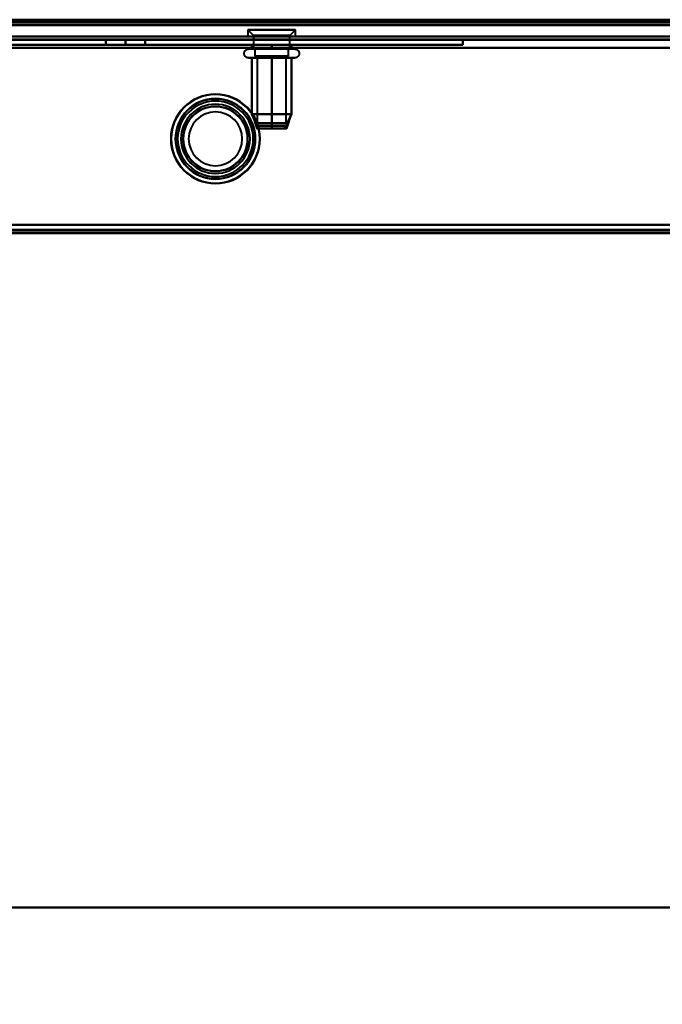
# Model space of a CAD drawing. Header units: millimetres. Extents: x -747 to 747, y -1110 to 610.
# Tile 54 of 93: x 172 to 286, y -507 to -332. Entities that reach past the tile are written whole.
import ezdxf

# ---------------------------------------------------------------- set-up
doc = ezdxf.new("R2010")
doc.units = ezdxf.units.MM
doc.layers.add('A-GENM', color=13, linetype='Continuous', lineweight=40)
doc.layers.add('G-IMPT', color=8, linetype='Continuous', lineweight=40)

# ---------------------------------------------------------------- blocks, each defined once
blk = doc.blocks.new('Nexa Toit - 1000-755047-Niveau de réf_')
at = {"layer": 'A-GENM'}
for p, q in [((-705, -490), (705, -490)), ((705, -490), (-705, -490))]:
    blk.add_line(p, q, dxfattribs=at)
blk = doc.blocks.new('Maintenance r21 - Maintenance r21-755170-Niveau de réf_')
at = {"layer": 'A-GENM'}
for p, q in [((-585, -370), (585, -370)), ((585, -370), (-585, -370))]:
    blk.add_line(p, q, dxfattribs=at)
blk = doc.blocks.new('NEXA 1000 CALQUES_dwg-755156-Niveau de réf_')
at = {"layer": 'G-IMPT'}
for p, q in [((-584.4, -332), (584.4, -332)), ((-548.9, -331.5), (548.9, -331.5)), ((212.25, -332.8), (212.25, -334)), ((212.25, -332.8), (213.25, -333.8)), ((212.25, -332.8), (220.18, -332.8)), ((220.18, -332.8), (212.25, -332.8)), ((212.82, -332.8), (220.75, -332.8)), ((220.75, -332.8), (212.82, -332.8)), ((219.75, -333.8), (220.75, -332.8)), ((220.75, -334), (220.75, -332.8)), ((583.9, -334), (-170.9, -334)), ((220.18, -334), (212.25, -334)), ((212.82, -334), (212.25, -334)), ((212.25, -334), (220.75, -334)), ((212.25, -334), (220.75, -334)), ((220.75, -334), (212.82, -334)), ((213.25, -333.8), (213.25, -336.21)), ((213.25, -333.8), (219.31, -333.8)), ((219.31, -333.8), (213.25, -333.8)), ((213.69, -333.8), (219.75, -333.8)), ((219.75, -333.8), (213.69, -333.8)), ((219.75, -336.21), (219.75, -333.8)), ((212.4, -336.21), (220.05, -336.21)), ((212.95, -336.21), (218.55, -336.21)), ((218.12, -336.21), (213.25, -336.21)), ((213.25, -336.21), (219.31, -336.21)), ((213.5, -336.21), (213.5, -337.5)), ((213.5, -336.21), (218, -336.21)), ((218, -336.21), (213.5, -336.21)), ((213.69, -336.21), (218.12, -336.21)), ((219.75, -336.21), (214.87, -336.21)), ((215, -336.21), (219.5, -336.21)), ((219.5, -336.21), (215, -336.21)), ((218.12, -336.21), (219.75, -336.21)), ((218.55, -336.21), (220.6, -336.21)), ((219.5, -337.5), (219.5, -336.21)), ((220.05, -337.8), (212.4, -337.8)), ((218.55, -337.8), (212.95, -337.8)), ((219.1, -337.5), (213.5, -337.5)), ((213.5, -337.5), (218, -337.5)), ((219.5, -337.5), (213.9, -337.5)), ((213.95, -337.5), (213.95, -349.39)), ((213.95, -337.5), (218.71, -337.5)), ((218.71, -337.5), (213.95, -337.5)), ((214.29, -337.5), (219.05, -337.5)), ((219.05, -337.5), (214.29, -337.5)), ((215, -337.5), (219.1, -337.5)), ((218, -337.5), (219.5, -337.5)), ((220.6, -337.8), (218.55, -337.8)), ((219.05, -349.39), (219.05, -337.5)), ((213.01, -347.81), (213.86, -350.39)), ((219.99, -347.81), (219.14, -350.39)), ((213.95, -349.39), (218.71, -349.39)), ((218.71, -349.39), (213.95, -349.39)), ((214.17, -349.89), (214.17, -350.39)), ((218.82, -349.89), (214.17, -349.89)), ((214.17, -349.89), (218.82, -349.89)), ((214.17, -350.39), (218.82, -350.39)), ((218.82, -350.39), (214.17, -350.39)), ((218.83, -349.89), (214.18, -349.89)), ((214.18, -349.89), (218.83, -349.89)), ((214.18, -350.39), (218.83, -350.39)), ((218.83, -350.39), (214.18, -350.39)), ((214.29, -349.39), (219.05, -349.39)), ((219.05, -349.39), (214.29, -349.39)), ((218.83, -350.39), (218.83, -349.89)), ((-171.4, -369), (584.4, -369))]:
    blk.add_line(p, q, dxfattribs=at)
at = {"layer": 'G-IMPT', "flags": 128}
for points in [[(-584, -331), (-292, -331), (0, -331), (292, -331), (584, -331)], [(-549, -331), (-274.5, -331), (0, -331), (274.5, -331), (549, -331)], [(549, -331), (274.5, -331), (0, -331), (-274.5, -331), (-549, -331)], [(-548.9, -331), (-274.45, -331), (0, -331), (274.45, -331), (548.9, -331)], [(548.9, -331), (274.45, -331), (0, -331), (-274.45, -331), (-548.9, -331)], [(584.4, -331.4), (292.2, -331.4), (0, -331.4), (-292.2, -331.4), (-584.4, -331.4)], [(584.4, -331.4), (292.2, -331.4), (0, -331.4), (-292.2, -331.4), (-584.4, -331.4)], [(-584.4, -331.4), (-292.2, -331.4), (0, -331.4), (292.2, -331.4), (584.4, -331.4)], [(-584.4, -331.5), (-292.2, -331.5), (0, -331.5), (292.2, -331.5), (584.4, -331.5)], [(584.4, -332), (292.2, -332), (0, -332), (-292.2, -332), (-584.4, -332)], [(584.4, -332), (292.2, -332), (0, -332), (-292.2, -332), (-584.4, -332)], [(-584.4, -332), (-292.2, -332), (0, -332), (292.2, -332), (584.4, -332)], [(-584.4, -332), (-292.2, -332), (0, -332), (292.2, -332), (584.4, -332)], [(583.9, -331.5), (291.95, -331.5), (0, -331.5), (-291.95, -331.5), (-583.9, -331.5)], [(583.9, -331.5), (291.95, -331.5), (0, -331.5), (-291.95, -331.5), (-583.9, -331.5)], [(-583.9, -331.5), (-291.95, -331.5), (0, -331.5), (291.95, -331.5), (583.9, -331.5)], [(-583.9, -331.5), (-291.95, -331.5), (0, -331.5), (291.95, -331.5), (583.9, -331.5)], [(583.9, -331.5), (291.95, -331.5), (0, -331.5), (-291.95, -331.5), (-583.9, -331.5)], [(-583.9, -331.5), (-291.95, -331.5), (0, -331.5), (291.95, -331.5), (583.9, -331.5)], [(-549.4, -331.4), (-274.7, -331.4), (0, -331.4), (274.7, -331.4), (549.4, -331.4)], [(549.4, -331.5), (274.7, -331.5), (0, -331.5), (-274.7, -331.5), (-549.4, -331.5)], [(549.4, -332), (274.7, -332), (0, -332), (-274.7, -332), (-549.4, -332)], [(-549.4, -332), (-274.7, -332), (0, -332), (274.7, -332), (549.4, -332)], [(-549.4, -332), (-274.7, -332), (0, -332), (274.7, -332), (549.4, -332)], [(549.4, -332), (274.7, -332), (0, -332), (-274.7, -332), (-549.4, -332)], [(548.9, -331.5), (274.45, -331.5), (0, -331.5), (-274.45, -331.5), (-548.9, -331.5)], [(-548.9, -331.5), (-274.45, -331.5), (0, -331.5), (274.45, -331.5), (548.9, -331.5)], [(548.9, -331.5), (274.45, -331.5), (0, -331.5), (-274.45, -331.5), (-548.9, -331.5)], [(-548.9, -331.5), (-274.45, -331.5), (0, -331.5), (274.45, -331.5), (548.9, -331.5)], [(-548.9, -331.5), (-274.45, -331.5), (0, -331.5), (274.45, -331.5), (548.9, -331.5)], [(548.9, -331.5), (274.45, -331.5), (0, -331.5), (-274.45, -331.5), (-548.9, -331.5)], [(-405.2, -331.4), (-202.6, -331.4), (0, -331.4), (202.6, -331.4), (405.2, -331.4)], [(405.2, -331.4), (202.6, -331.4), (0, -331.4), (-202.6, -331.4), (-405.2, -331.4)], [(-170.9, -334), (17.8, -334), (206.5, -334), (395.2, -334), (583.9, -334)], [(583.9, -334), (395.2, -334), (206.5, -334), (17.8, -334), (-170.9, -334)], [(583.9, -334), (395.2, -334), (206.5, -334), (17.8, -334), (-170.9, -334)], [(-170.9, -334), (17.8, -334), (206.5, -334), (395.2, -334), (583.9, -334)], [(-170.9, -334.5), (17.8, -334.5), (206.5, -334.5), (395.2, -334.5), (583.9, -334.5)], [(583.9, -334.5), (395.2, -334.5), (206.5, -334.5), (17.8, -334.5), (-170.9, -334.5)], [(583.9, -334.6), (395.2, -334.6), (206.5, -334.6), (17.8, -334.6), (-170.9, -334.6)], [(-170.9, -334.6), (17.8, -334.6), (206.5, -334.6), (395.2, -334.6), (583.9, -334.6)], [(583.9, -334.6), (395.2, -334.6), (206.5, -334.6), (17.8, -334.6), (-170.9, -334.6)], [(-170.9, -334.6), (17.8, -334.6), (206.5, -334.6), (395.2, -334.6), (583.9, -334.6)], [(-170.9, -334.6), (17.8, -334.6), (206.5, -334.6), (395.2, -334.6), (583.9, -334.6)], [(583.9, -334.6), (395.2, -334.6), (206.5, -334.6), (17.8, -334.6), (-170.9, -334.6)], [(130.5, -334.5), (160.5, -334.5), (190.5, -334.5), (220.5, -334.5), (250.5, -334.5)], [(250.5, -334.5), (220.5, -334.5), (190.5, -334.5), (160.5, -334.5), (130.5, -334.5)], [(130.5, -334.5), (160.5, -334.5), (190.5, -334.5), (220.5, -334.5), (250.5, -334.5)], [(250.5, -334.5), (220.5, -334.5), (190.5, -334.5), (160.5, -334.5), (130.5, -334.5)], [(187, -334.5), (187.87, -334.5), (188.75, -334.5), (189.62, -334.5), (190.5, -334.5)], [(190.5, -334.5), (189.62, -334.5), (188.75, -334.5), (187.87, -334.5), (187, -334.5)], [(187, -335.5), (187, -335.25), (187, -335), (187, -334.75), (187, -334.5)], [(187, -334.5), (187.87, -334.5), (188.75, -334.5), (189.62, -334.5), (190.5, -334.5)], [(190.5, -334.5), (189.62, -334.5), (188.75, -334.5), (187.87, -334.5), (187, -334.5)], [(187, -334.5), (187, -334.75), (187, -335), (187, -335.25), (187, -335.5)], [(187, -335.5), (187, -335.25), (187, -335), (187, -334.75), (187, -334.5)], [(187, -334.5), (187, -334.75), (187, -335), (187, -335.25), (187, -335.5)], [(190.5, -334.5), (191.37, -334.5), (192.25, -334.5), (193.12, -334.5), (194, -334.5)], [(194, -334.5), (193.12, -334.5), (192.25, -334.5), (191.37, -334.5), (190.5, -334.5)], [(190.5, -334.5), (190.5, -334.75), (190.5, -335), (190.5, -335.25), (190.5, -335.5)], [(190.5, -335.5), (190.5, -335.25), (190.5, -335), (190.5, -334.75), (190.5, -334.5)], [(190.5, -334.5), (191.37, -334.5), (192.25, -334.5), (193.12, -334.5), (194, -334.5)], [(194, -334.5), (193.12, -334.5), (192.25, -334.5), (191.37, -334.5), (190.5, -334.5)], [(190.5, -334.5), (190.5, -334.75), (190.5, -335), (190.5, -335.25), (190.5, -335.5)], [(190.5, -335.5), (190.5, -335.25), (190.5, -335), (190.5, -334.75), (190.5, -334.5)], [(194, -334.5), (194, -334.75), (194, -335), (194, -335.25), (194, -335.5)], [(194, -335.5), (194, -335.25), (194, -335), (194, -334.75), (194, -334.5)], [(194, -334.5), (194, -334.75), (194, -335), (194, -335.25), (194, -335.5)], [(194, -335.5), (194, -335.25), (194, -335), (194, -334.75), (194, -334.5)], [(250.5, -334.5), (250.5, -334.75), (250.5, -335), (250.5, -335.25), (250.5, -335.5)], [(250.5, -335.5), (250.5, -335.25), (250.5, -335), (250.5, -334.75), (250.5, -334.5)], [(250.5, -334.5), (250.5, -334.75), (250.5, -335), (250.5, -335.25), (250.5, -335.5)], [(250.5, -335.5), (250.5, -335.25), (250.5, -335), (250.5, -334.75), (250.5, -334.5)], [(584.4, -336), (395.45, -336), (206.5, -336), (17.55, -336), (-171.4, -336)], [(-171.4, -336), (17.55, -336), (206.5, -336), (395.45, -336), (584.4, -336)], [(-171.4, -336), (17.55, -336), (206.5, -336), (395.45, -336), (584.4, -336)], [(584.4, -336), (395.45, -336), (206.5, -336), (17.55, -336), (-171.4, -336)], [(583.9, -336), (395.2, -336), (206.5, -336), (17.8, -336), (-170.9, -336)], [(-170.9, -336), (17.8, -336), (206.5, -336), (395.2, -336), (583.9, -336)], [(583.9, -336), (395.2, -336), (206.5, -336), (17.8, -336), (-170.9, -336)], [(-170.9, -336), (17.8, -336), (206.5, -336), (395.2, -336), (583.9, -336)], [(250.5, -335.5), (220.5, -335.5), (190.5, -335.5), (160.5, -335.5), (130.5, -335.5)], [(130.5, -335.5), (160.5, -335.5), (190.5, -335.5), (220.5, -335.5), (250.5, -335.5)], [(250.5, -335.5), (220.5, -335.5), (190.5, -335.5), (160.5, -335.5), (130.5, -335.5)], [(130.5, -335.5), (160.5, -335.5), (190.5, -335.5), (220.5, -335.5), (250.5, -335.5)], [(187, -335.5), (187.87, -335.5), (188.75, -335.5), (189.62, -335.5), (190.5, -335.5)], [(190.5, -335.5), (189.62, -335.5), (188.75, -335.5), (187.87, -335.5), (187, -335.5)], [(190.5, -335.5), (189.62, -335.5), (188.75, -335.5), (187.87, -335.5), (187, -335.5)], [(187, -335.5), (187.87, -335.5), (188.75, -335.5), (189.62, -335.5), (190.5, -335.5)], [(190.5, -335.5), (191.37, -335.5), (192.25, -335.5), (193.12, -335.5), (194, -335.5)], [(194, -335.5), (193.12, -335.5), (192.25, -335.5), (191.37, -335.5), (190.5, -335.5)], [(194, -335.5), (193.12, -335.5), (192.25, -335.5), (191.37, -335.5), (190.5, -335.5)], [(190.5, -335.5), (191.37, -335.5), (192.25, -335.5), (193.12, -335.5), (194, -335.5)], [(212.4, -337.8), (212.37, -337.8), (212.34, -337.79), (212.31, -337.79), (212.27, -337.79), (212.24, -337.78), (212.21, -337.77), (212.18, -337.76), (212.15, -337.76), (212.12, -337.75), (212.09, -337.73), (212.06, -337.72), (212.03, -337.71), (212.01, -337.69), (211.98, -337.67), (211.95, -337.66), (211.93, -337.64), (211.9, -337.62), (211.88, -337.6), (211.86, -337.58), (211.83, -337.56), (211.81, -337.53), (211.79, -337.51), (211.77, -337.48), (211.75, -337.46), (211.73, -337.43), (211.72, -337.41), (211.7, -337.38), (211.69, -337.35), (211.68, -337.32), (211.66, -337.29), (211.65, -337.26), (211.64, -337.23), (211.63, -337.2), (211.63, -337.17), (211.62, -337.14), (211.62, -337.11), (211.61, -337.08), (211.61, -337.05), (211.61, -337.01), (211.61, -336.98), (211.61, -336.95), (211.61, -336.92), (211.62, -336.89), (211.62, -336.86), (211.63, -336.83), (211.64, -336.8), (211.65, -336.76), (211.66, -336.73), (211.67, -336.71), (211.68, -336.68), (211.69, -336.65), (211.71, -336.62), (211.73, -336.59), (211.74, -336.57), (211.76, -336.54), (211.78, -336.51), (211.8, -336.49), (211.82, -336.47), (211.84, -336.44), (211.87, -336.42), (211.89, -336.4), (211.91, -336.38), (211.94, -336.36), (211.97, -336.34), (211.99, -336.33), (212.02, -336.31), (212.05, -336.3), (212.08, -336.28), (212.11, -336.27), (212.14, -336.26), (212.17, -336.25), (212.2, -336.24), (212.23, -336.23), (212.26, -336.23), (212.29, -336.22), (212.32, -336.22), (212.35, -336.22), (212.38, -336.22), (212.4, -336.21)], [(212.4, -336.21), (212.4, -336.21), (212.41, -336.21), (212.43, -336.21), (212.45, -336.21), (212.48, -336.21), (212.52, -336.21), (212.56, -336.21), (212.61, -336.21), (212.66, -336.21), (212.72, -336.21), (212.79, -336.21), (212.86, -336.21), (212.94, -336.21), (213.03, -336.21), (213.12, -336.21), (213.21, -336.21), (213.31, -336.21), (213.42, -336.21), (213.53, -336.21), (213.64, -336.21), (213.76, -336.21), (213.89, -336.21), (214.02, -336.21), (214.15, -336.21), (214.28, -336.21), (214.42, -336.21), (214.57, -336.21), (214.71, -336.21), (214.86, -336.21), (215.01, -336.21), (215.17, -336.21), (215.32, -336.21), (215.48, -336.21), (215.64, -336.21), (215.8, -336.21), (215.97, -336.21), (216.13, -336.21), (216.29, -336.21), (216.46, -336.21), (216.62, -336.21), (216.78, -336.21), (216.95, -336.21), (217.11, -336.21), (217.27, -336.21), (217.43, -336.21), (217.59, -336.21), (217.75, -336.21), (217.9, -336.21), (218.06, -336.21), (218.21, -336.21), (218.35, -336.21), (218.5, -336.21), (218.64, -336.21), (218.78, -336.21), (218.91, -336.21), (219.04, -336.21), (219.17, -336.21), (219.29, -336.21), (219.41, -336.21), (219.52, -336.21), (219.63, -336.21), (219.73, -336.21), (219.83, -336.21), (219.93, -336.21), (220.01, -336.21), (220.05, -336.21)], [(212.95, -336.21), (212.87, -336.21), (212.8, -336.21), (212.73, -336.21), (212.67, -336.21), (212.61, -336.21), (212.56, -336.21), (212.52, -336.21), (212.48, -336.21), (212.45, -336.21), (212.43, -336.21), (212.41, -336.21), (212.4, -336.21), (212.4, -336.21)], [(220.6, -336.21), (220.6, -336.21), (220.59, -336.21), (220.57, -336.21), (220.55, -336.21), (220.52, -336.21), (220.48, -336.21), (220.44, -336.21), (220.39, -336.21), (220.34, -336.21), (220.28, -336.21), (220.21, -336.21), (220.14, -336.21), (220.06, -336.21), (219.97, -336.21), (219.88, -336.21), (219.79, -336.21), (219.69, -336.21), (219.58, -336.21), (219.47, -336.21), (219.36, -336.21), (219.24, -336.21), (219.11, -336.21), (218.98, -336.21), (218.85, -336.21), (218.72, -336.21), (218.58, -336.21), (218.43, -336.21), (218.29, -336.21), (218.14, -336.21), (217.99, -336.21), (217.83, -336.21), (217.68, -336.21), (217.52, -336.21), (217.36, -336.21), (217.2, -336.21), (217.03, -336.21), (216.87, -336.21), (216.71, -336.21), (216.54, -336.21), (216.38, -336.21), (216.22, -336.21), (216.05, -336.21), (215.89, -336.21), (215.73, -336.21), (215.57, -336.21), (215.41, -336.21), (215.25, -336.21), (215.1, -336.21), (214.94, -336.21), (214.79, -336.21), (214.65, -336.21), (214.5, -336.21), (214.36, -336.21), (214.22, -336.21), (214.09, -336.21), (213.96, -336.21), (213.83, -336.21), (213.71, -336.21), (213.59, -336.21), (213.48, -336.21), (213.37, -336.21), (213.27, -336.21), (213.17, -336.21), (213.07, -336.21), (212.99, -336.21), (212.95, -336.21)], [(213, -336.21), (213, -336.04), (213, -335.86), (213, -335.68), (213, -335.5)], [(213, -335.5), (213.87, -335.5), (214.75, -335.5), (215.62, -335.5), (216.5, -335.5)], [(213, -336.21), (213, -336.04), (213, -335.86), (213, -335.68), (213, -335.5)], [(213, -335.5), (213, -335.68), (213, -335.86), (213, -336.04), (213, -336.21)], [(216.5, -335.5), (215.62, -335.5), (214.75, -335.5), (213.87, -335.5), (213, -335.5)], [(213, -335.5), (213, -335.68), (213, -335.86), (213, -336.04), (213, -336.21)], [(213, -335.5), (213.87, -335.5), (214.75, -335.5), (215.62, -335.5), (216.5, -335.5)], [(216.5, -335.5), (215.62, -335.5), (214.75, -335.5), (213.87, -335.5), (213, -335.5)], [(216.5, -336.21), (215.62, -336.21), (214.75, -336.21), (213.87, -336.21), (213, -336.21)], [(213, -336.21), (213.87, -336.21), (214.75, -336.21), (215.62, -336.21), (216.5, -336.21)], [(216.5, -335.5), (216.5, -335.68), (216.5, -335.86), (216.5, -336.04), (216.5, -336.21)], [(216.5, -336.21), (216.5, -336.04), (216.5, -335.86), (216.5, -335.68), (216.5, -335.5)], [(220, -335.5), (219.12, -335.5), (218.25, -335.5), (217.37, -335.5), (216.5, -335.5)], [(216.5, -335.5), (216.5, -335.68), (216.5, -335.86), (216.5, -336.04), (216.5, -336.21)], [(216.5, -336.21), (216.5, -336.04), (216.5, -335.86), (216.5, -335.68), (216.5, -335.5)], [(216.5, -335.5), (217.37, -335.5), (218.25, -335.5), (219.12, -335.5), (220, -335.5)], [(216.5, -335.5), (217.37, -335.5), (218.25, -335.5), (219.12, -335.5), (220, -335.5)], [(220, -335.5), (219.12, -335.5), (218.25, -335.5), (217.37, -335.5), (216.5, -335.5)], [(216.5, -336.21), (217.37, -336.21), (218.25, -336.21), (219.12, -336.21), (220, -336.21)], [(220, -336.21), (219.12, -336.21), (218.25, -336.21), (217.37, -336.21), (216.5, -336.21)], [(220, -336.21), (220, -336.04), (220, -335.86), (220, -335.68), (220, -335.5)], [(220, -336.21), (220, -336.04), (220, -335.86), (220, -335.68), (220, -335.5)], [(220, -335.5), (220, -335.68), (220, -335.86), (220, -336.04), (220, -336.21)], [(220, -335.5), (220, -335.68), (220, -335.86), (220, -336.04), (220, -336.21)], [(220.05, -336.21), (220.13, -336.21), (220.2, -336.21), (220.27, -336.21), (220.33, -336.21), (220.39, -336.21), (220.44, -336.21), (220.48, -336.21), (220.52, -336.21), (220.55, -336.21), (220.57, -336.21), (220.59, -336.21), (220.6, -336.21), (220.6, -336.21)], [(220.6, -336.21), (220.63, -336.22), (220.66, -336.22), (220.69, -336.22), (220.73, -336.22), (220.76, -336.23), (220.79, -336.24), (220.82, -336.25), (220.85, -336.25), (220.88, -336.27), (220.91, -336.28), (220.94, -336.29), (220.96, -336.3), (220.99, -336.32), (221.02, -336.34), (221.05, -336.35), (221.07, -336.37), (221.1, -336.39), (221.12, -336.41), (221.14, -336.43), (221.17, -336.45), (221.19, -336.48), (221.21, -336.5), (221.23, -336.53), (221.25, -336.55), (221.27, -336.58), (221.28, -336.61), (221.3, -336.63), (221.31, -336.66), (221.32, -336.69), (221.34, -336.72), (221.35, -336.75), (221.36, -336.78), (221.37, -336.81), (221.37, -336.84), (221.38, -336.87), (221.38, -336.9), (221.39, -336.93), (221.39, -336.97), (221.39, -337), (221.39, -337.03), (221.39, -337.06), (221.39, -337.09), (221.38, -337.12), (221.38, -337.15), (221.37, -337.18), (221.36, -337.22), (221.35, -337.25), (221.34, -337.28), (221.33, -337.31), (221.32, -337.33), (221.3, -337.36), (221.29, -337.39), (221.27, -337.42), (221.26, -337.44), (221.24, -337.47), (221.22, -337.5), (221.2, -337.52), (221.18, -337.54), (221.16, -337.57), (221.13, -337.59), (221.11, -337.61), (221.09, -337.63), (221.06, -337.65), (221.03, -337.67), (221.01, -337.68), (220.98, -337.7), (220.95, -337.71), (220.92, -337.73), (220.89, -337.74), (220.86, -337.75), (220.83, -337.76), (220.8, -337.77), (220.77, -337.78), (220.74, -337.78), (220.71, -337.79), (220.68, -337.79), (220.65, -337.79), (220.62, -337.8), (220.6, -337.8)], [(212.4, -337.8), (212.4, -337.8), (212.41, -337.8), (212.43, -337.8), (212.45, -337.8), (212.48, -337.8), (212.52, -337.8), (212.56, -337.8), (212.61, -337.8), (212.66, -337.8), (212.72, -337.8), (212.79, -337.8), (212.86, -337.8), (212.94, -337.8), (212.95, -337.8)], [(220.05, -337.8), (219.97, -337.8), (219.88, -337.8), (219.78, -337.8), (219.68, -337.8), (219.57, -337.8), (219.46, -337.8), (219.35, -337.8), (219.23, -337.8), (219.1, -337.8), (218.97, -337.8), (218.84, -337.8), (218.7, -337.8), (218.56, -337.8), (218.42, -337.8), (218.27, -337.8), (218.12, -337.8), (217.97, -337.8), (217.82, -337.8), (217.66, -337.8), (217.5, -337.8), (217.34, -337.8), (217.18, -337.8), (217.02, -337.8), (216.86, -337.8), (216.69, -337.8), (216.53, -337.8), (216.37, -337.8), (216.2, -337.8), (216.04, -337.8), (215.88, -337.8), (215.71, -337.8), (215.55, -337.8), (215.4, -337.8), (215.24, -337.8), (215.08, -337.8), (214.93, -337.8), (214.78, -337.8), (214.63, -337.8), (214.49, -337.8), (214.35, -337.8), (214.21, -337.8), (214.08, -337.8), (213.94, -337.8), (213.82, -337.8), (213.7, -337.8), (213.58, -337.8), (213.47, -337.8), (213.36, -337.8), (213.26, -337.8), (213.16, -337.8), (213.07, -337.8), (212.98, -337.8), (212.9, -337.8), (212.82, -337.8), (212.75, -337.8), (212.69, -337.8), (212.63, -337.8), (212.58, -337.8), (212.54, -337.8), (212.5, -337.8), (212.46, -337.8), (212.44, -337.8), (212.42, -337.8), (212.41, -337.8), (212.4, -337.8), (212.4, -337.8)], [(212.95, -337.8), (213.03, -337.8), (213.12, -337.8), (213.22, -337.8), (213.32, -337.8), (213.43, -337.8), (213.54, -337.8), (213.65, -337.8), (213.77, -337.8), (213.9, -337.8), (214.03, -337.8), (214.16, -337.8), (214.3, -337.8), (214.44, -337.8), (214.58, -337.8), (214.73, -337.8), (214.88, -337.8), (215.03, -337.8), (215.18, -337.8), (215.34, -337.8), (215.5, -337.8), (215.66, -337.8), (215.82, -337.8), (215.98, -337.8), (216.14, -337.8), (216.31, -337.8), (216.47, -337.8), (216.63, -337.8), (216.8, -337.8), (216.96, -337.8), (217.12, -337.8), (217.29, -337.8), (217.45, -337.8), (217.6, -337.8), (217.76, -337.8), (217.92, -337.8), (218.07, -337.8), (218.22, -337.8), (218.37, -337.8), (218.51, -337.8), (218.65, -337.8), (218.79, -337.8), (218.92, -337.8), (219.06, -337.8), (219.18, -337.8), (219.3, -337.8), (219.42, -337.8), (219.53, -337.8), (219.64, -337.8), (219.74, -337.8), (219.84, -337.8), (219.93, -337.8), (220.02, -337.8), (220.1, -337.8), (220.18, -337.8), (220.25, -337.8), (220.31, -337.8), (220.37, -337.8), (220.42, -337.8), (220.46, -337.8), (220.5, -337.8), (220.54, -337.8), (220.56, -337.8), (220.58, -337.8), (220.59, -337.8), (220.6, -337.8), (220.6, -337.8)], [(213, -347.8), (213, -345.3), (213, -342.8), (213, -340.3), (213, -337.8)], [(213, -337.8), (213.87, -337.8), (214.75, -337.8), (215.62, -337.8), (216.5, -337.8)], [(213, -347.8), (213, -345.3), (213, -342.8), (213, -340.3), (213, -337.8)], [(213, -337.8), (213, -340.3), (213, -342.8), (213, -345.3), (213, -347.8)], [(216.5, -337.8), (215.62, -337.8), (214.75, -337.8), (213.87, -337.8), (213, -337.8)], [(213, -337.8), (213, -340.3), (213, -342.8), (213, -345.3), (213, -347.8)], [(216.5, -347.8), (216.5, -345.3), (216.5, -342.8), (216.5, -340.3), (216.5, -337.8)], [(216.5, -337.8), (217.37, -337.8), (218.25, -337.8), (219.12, -337.8), (220, -337.8)], [(216.5, -337.8), (216.5, -340.3), (216.5, -342.8), (216.5, -345.3), (216.5, -347.8)], [(216.5, -347.8), (216.5, -345.3), (216.5, -342.8), (216.5, -340.3), (216.5, -337.8)], [(220, -337.8), (219.12, -337.8), (218.25, -337.8), (217.37, -337.8), (216.5, -337.8)], [(216.5, -337.8), (216.5, -340.3), (216.5, -342.8), (216.5, -345.3), (216.5, -347.8)], [(220, -347.8), (220, -345.3), (220, -342.8), (220, -340.3), (220, -337.8)], [(220, -337.8), (220, -340.3), (220, -342.8), (220, -345.3), (220, -347.8)], [(220, -337.8), (220, -340.3), (220, -342.8), (220, -345.3), (220, -347.8)], [(220, -347.8), (220, -345.3), (220, -342.8), (220, -340.3), (220, -337.8)], [(220.6, -337.8), (220.6, -337.8), (220.59, -337.8), (220.57, -337.8), (220.55, -337.8), (220.52, -337.8), (220.48, -337.8), (220.44, -337.8), (220.39, -337.8), (220.34, -337.8), (220.28, -337.8), (220.21, -337.8), (220.14, -337.8), (220.06, -337.8), (220.05, -337.8)], [(214.15, -350.39), (213.87, -349.74), (213.58, -349.09), (213.29, -348.44), (213, -347.8)], [(213, -347.8), (213.87, -347.8), (214.75, -347.8), (215.62, -347.8), (216.5, -347.8)], [(214.15, -350.39), (213.87, -349.74), (213.58, -349.09), (213.29, -348.44), (213, -347.8)], [(213, -347.8), (213.29, -348.44), (213.58, -349.09), (213.87, -349.74), (214.15, -350.39)], [(216.5, -347.8), (215.62, -347.8), (214.75, -347.8), (213.87, -347.8), (213, -347.8)], [(213, -347.8), (213.29, -348.44), (213.58, -349.09), (213.87, -349.74), (214.15, -350.39)], [(216.5, -347.8), (215.62, -347.8), (214.75, -347.8), (213.87, -347.8), (213, -347.8)], [(213, -347.8), (213.87, -347.8), (214.75, -347.8), (215.62, -347.8), (216.5, -347.8)], [(216.5, -350.39), (216.5, -349.74), (216.5, -349.09), (216.5, -348.44), (216.5, -347.8)], [(216.5, -347.8), (217.37, -347.8), (218.25, -347.8), (219.12, -347.8), (220, -347.8)], [(216.5, -347.8), (216.5, -348.44), (216.5, -349.09), (216.5, -349.74), (216.5, -350.39)], [(216.5, -350.39), (216.5, -349.74), (216.5, -349.09), (216.5, -348.44), (216.5, -347.8)], [(220, -347.8), (219.12, -347.8), (218.25, -347.8), (217.37, -347.8), (216.5, -347.8)], [(216.5, -347.8), (216.5, -348.44), (216.5, -349.09), (216.5, -349.74), (216.5, -350.39)], [(220, -347.8), (219.12, -347.8), (218.25, -347.8), (217.37, -347.8), (216.5, -347.8)], [(216.5, -347.8), (217.37, -347.8), (218.25, -347.8), (219.12, -347.8), (220, -347.8)], [(220, -347.8), (219.71, -348.44), (219.42, -349.09), (219.13, -349.74), (218.85, -350.39)], [(218.85, -350.39), (219.13, -349.74), (219.42, -349.09), (219.71, -348.44), (220, -347.8)], [(218.85, -350.39), (219.13, -349.74), (219.42, -349.09), (219.71, -348.44), (220, -347.8)], [(220, -347.8), (219.71, -348.44), (219.42, -349.09), (219.13, -349.74), (218.85, -350.39)], [(583.9, -367.5), (395.2, -367.5), (206.5, -367.5), (17.8, -367.5), (-170.9, -367.5)], [(-170.9, -367.5), (17.8, -367.5), (206.5, -367.5), (395.2, -367.5), (583.9, -367.5)], [(-170.9, -367.5), (17.8, -367.5), (206.5, -367.5), (395.2, -367.5), (583.9, -367.5)], [(583.9, -367.5), (395.2, -367.5), (206.5, -367.5), (17.8, -367.5), (-170.9, -367.5)], [(-170.9, -367.5), (17.8, -367.5), (206.5, -367.5), (395.2, -367.5), (583.9, -367.5)], [(583.9, -367.5), (395.2, -367.5), (206.5, -367.5), (17.8, -367.5), (-170.9, -367.5)], [(-170.9, -367.5), (17.8, -367.5), (206.5, -367.5), (395.2, -367.5), (583.9, -367.5)], [(583.9, -367.5), (395.2, -367.5), (206.5, -367.5), (17.8, -367.5), (-170.9, -367.5)], [(-171.4, -368.4), (17.55, -368.4), (206.5, -368.4), (395.45, -368.4), (584.4, -368.4)], [(584.4, -368.4), (395.45, -368.4), (206.5, -368.4), (17.55, -368.4), (-171.4, -368.4)], [(584.4, -368.4), (395.45, -368.4), (206.5, -368.4), (17.55, -368.4), (-171.4, -368.4)], [(-171.4, -368.4), (17.55, -368.4), (206.5, -368.4), (395.45, -368.4), (584.4, -368.4)], [(-171.4, -368.4), (17.55, -368.4), (206.5, -368.4), (395.45, -368.4), (584.4, -368.4)], [(584.4, -368.4), (395.45, -368.4), (206.5, -368.4), (17.55, -368.4), (-171.4, -368.4)], [(-171.4, -368.5), (17.55, -368.5), (206.5, -368.5), (395.45, -368.5), (584.4, -368.5)], [(584.4, -368.5), (395.45, -368.5), (206.5, -368.5), (17.55, -368.5), (-171.4, -368.5)], [(-171.4, -369), (17.55, -369), (206.5, -369), (395.45, -369), (584.4, -369)], [(584.4, -369), (395.45, -369), (206.5, -369), (17.55, -369), (-171.4, -369)], [(584.4, -369), (395.45, -369), (206.5, -369), (17.55, -369), (-171.4, -369)], [(-171.4, -369), (17.55, -369), (206.5, -369), (395.45, -369), (584.4, -369)]]:
    blk.add_lwpolyline(points, dxfattribs=at)
at = {"layer": 'G-IMPT'}
for radius, start, end in [(7.95, 360, 180), (7.95, 0, 180), (7.95, 360, 180), (7.95, 360, 180), (7.88, 360, 180), (7.87, 90, 180), (7.88, 90, 270), (7.87, 360, 180), (7.15, 360, 180), (7.15, 360, 180), (7.15, 90, 180), (7.15, 360, 180), (7.12, 360, 180), (7.12, 360, 180), (7.08, 360, 180), (7.08, 360, 180), (7.88, 360, 90), (7.88, 270, 90), (7.15, 270, 90), (6.72, 90, 270), (6.72, 360, 180), (6.15, 360, 180), (6.15, 90, 180), (5.78, 90, 180), (5.78, 360, 180), (5.72, 360, 180), (5.72, 90, 270), (6.72, 0, 90), (6.15, 270, 90), (5.78, 270, 90), (5.72, 0, 90), (4.78, 90, 180), (4.78, 360, 180), (4.78, 270, 90), (7.95, 180, 360), (7.95, 180, 360), (7.95, 180, 0), (7.95, 180, 360), (7.87, 180, 360), (7.88, 180, 270), (7.87, 180, 360), (7.15, 180, 360), (7.15, 180, 360), (7.15, 180, 270), (7.15, 180, 360), (7.12, 180, 360), (7.12, 180, 360), (7.08, 180, 360), (7.08, 180, 360), (6.72, 180, 360), (6.15, 180, 360), (6.15, 180, 270), (5.78, 180, 270), (5.78, 180, 360), (5.72, 180, 360), (4.78, 180, 270), (4.78, 180, 360), (7.87, 270, 360), (5.72, 270, 0), (6.72, 270, 0)]:
    blk.add_arc((206.5, -352.2), radius, start, end, dxfattribs=at)
for points in [[(214.15, -350.39), (213.96, -350.39), (213.77, -350.39), (213.96, -350.39), (214.15, -350.39)], [(214.15, -350.39), (213.96, -350.39), (213.86, -350.39), (213.86, -350.39)], [(213.86, -350.39), (213.86, -350.39), (213.96, -350.39), (214.15, -350.39)], [(216.5, -350.39), (216.03, -350.39), (215.13, -350.39), (214.43, -350.39), (214.15, -350.39)], [(214.15, -350.39), (214.43, -350.39), (215.13, -350.39), (216.03, -350.39), (216.5, -350.39)], [(216.5, -350.39), (216.04, -350.39), (215.13, -350.39), (214.43, -350.39), (214.15, -350.39)], [(214.15, -350.39), (214.43, -350.39), (215.13, -350.39), (216.04, -350.39), (216.5, -350.39)], [(216.5, -350.39), (216.97, -350.39), (217.87, -350.39), (218.57, -350.39), (218.85, -350.39)], [(218.85, -350.39), (218.57, -350.39), (217.87, -350.39), (216.97, -350.39), (216.5, -350.39)], [(218.85, -350.39), (218.57, -350.39), (217.87, -350.39), (216.96, -350.39), (216.5, -350.39)], [(216.5, -350.39), (216.96, -350.39), (217.87, -350.39), (218.57, -350.39), (218.85, -350.39)], [(218.85, -350.39), (219.04, -350.39), (219.23, -350.39), (219.04, -350.39), (218.85, -350.39)], [(218.85, -350.39), (219.04, -350.39), (219.14, -350.39), (219.14, -350.39)], [(219.14, -350.39), (219.14, -350.39), (219.04, -350.39), (218.85, -350.39)]]:
    blk.add_open_spline(points, degree=3, dxfattribs=at)

msp = doc.modelspace()

# ---------------------------------------------------------------- linework, layer by layer
at = {"color": 94, "lineweight": 30}
msp.add_circle((0, 0.5), 609.6, dxfattribs=at)

# ---------------------------------------------------------------- block references
at = {"layer": 'A-GENM'}
for name in ['Nexa Toit - 1000-755047-Niveau de réf_', 'Maintenance r21 - Maintenance r21-755170-Niveau de réf_']:
    msp.add_blockref(name, (0, 0), dxfattribs=at)
at = {"layer": 'G-IMPT'}
msp.add_blockref('NEXA 1000 CALQUES_dwg-755156-Niveau de réf_', (0, -1), dxfattribs=at)

doc.saveas('drawing.dxf')
